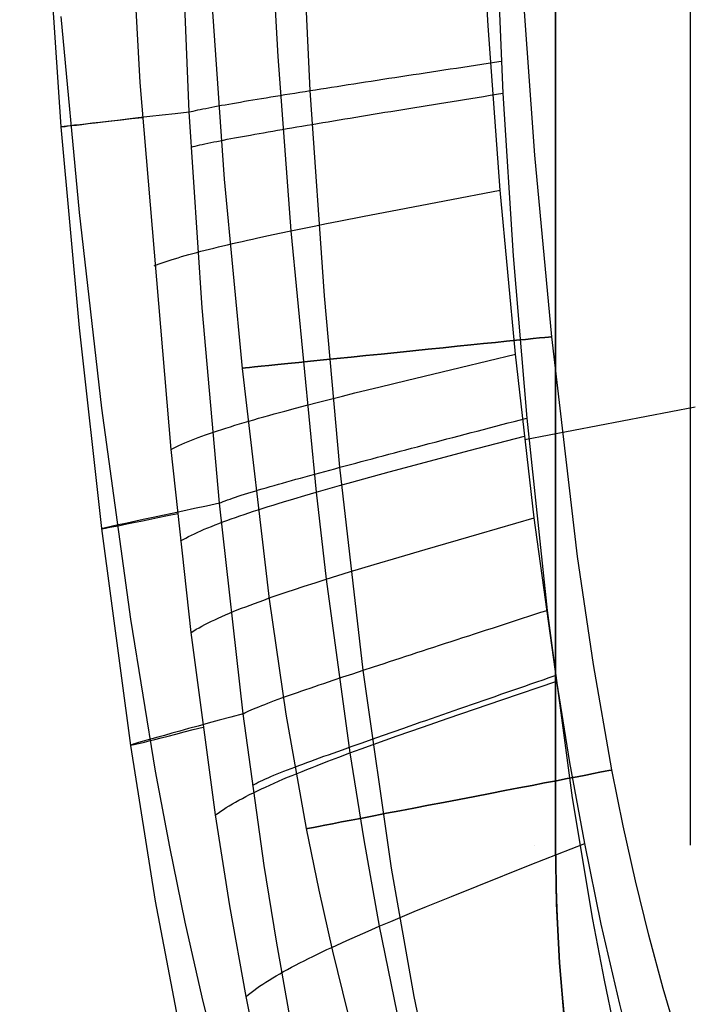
# Model space of a CAD drawing. Extents: x 35624 to 36541, y 4015 to 4839.
# Tile 27 of 150: x 35745 to 35809, y 4239 to 4333. Entities that reach past the tile are written whole.
import ezdxf

# ---------------------------------------------------------------- set-up
doc = ezdxf.new("R2010")
doc.units = 0
for name, color, linetype in [('FUSTO_INTERNO', 200, 'CONTINUOUS'), ('GAMBE', 96, 'CONTINUOUS'), ('IGES_LEVEL_1', 4, 'CONTINUOUS')]:
    doc.layers.add(name, color=color, linetype=linetype)

msp = doc.modelspace()

# ---------------------------------------------------------------- linework, layer by layer
at = {"layer": 'FUSTO_INTERNO'}
for p, q in [((35796.489, 4253.916, -193.153), (35796.489, 4567.64, -193.153)), ((35796.489, 4253.916, -193.153), (35796.489, 4567.64, -193.153)), ((35796.489, 4253.916, -168.153), (35796.489, 4567.64, -168.153)), ((35796.489, 4567.64, -180.653), (35796.489, 4253.916, -180.653)), ((35809.489, 4567.64, -160.153), (35809.489, 4253.916, -160.153)), ((35809.489, 4567.64, -185.153), (35809.489, 4253.916, -185.153)), ((35748.77, 4333.783, -207.453), (35750.535, 4314.903, -207.452)), ((35750.535, 4314.903, -207.452), (35752.681, 4296.036, -207.451)), ((35752.681, 4296.036, -207.451), (35755.469, 4275.686, -207.45)), ((35755.469, 4275.686, -207.45), (35757.874, 4261.042, -207.45)), ((35757.874, 4261.042, -207.45), (35759.238, 4253.75, -207.449)), ((35794.49, 4253.916, -168.156), (35794.49, 4253.916, -193.156)), ((35796.586, 4248.231, -193.153), (35796.489, 4253.916, -193.153)), ((35796.586, 4248.231, -168.153), (35796.489, 4253.916, -168.153)), ((35796.489, 4253.916, -180.653), (35796.586, 4248.231, -180.653)), ((35796.489, 4253.916, -193.153), (35796.489, 4253.916, -168.153)), ((35759.238, 4253.75, -207.449), (35760.731, 4246.488, -207.449)), ((35796.878, 4242.552, -193.153), (35796.586, 4248.231, -193.153)), ((35796.878, 4242.552, -168.153), (35796.586, 4248.231, -168.153)), ((35796.586, 4248.231, -180.653), (35796.878, 4242.552, -180.653)), ((35760.731, 4246.488, -207.449), (35762.368, 4239.26, -207.449)), ((35797.362, 4236.886, -193.153), (35796.878, 4242.552, -193.153)), ((35797.362, 4236.886, -168.153), (35796.878, 4242.552, -168.153)), ((35796.878, 4242.552, -180.653), (35797.362, 4236.886, -180.653)), ((35762.368, 4239.26, -207.449), (35764.163, 4232.075, -207.448))]:
    msp.add_line(p, q, dxfattribs=at)
msp.add_arc((35963.018, 4253.916, -193.153), 166.529, 180, 225.00033, dxfattribs=at)
at = {"layer": 'GAMBE'}
for p, q in [((35794.474, 4320.433, -380.007), (35793.241, 4338.009, -380.007)), ((35764.56, 4318.117, -380.007), (35763.28, 4336.393, -380.007)), ((35796.126, 4302.908, -380.007), (35794.474, 4320.433, -380.007)), ((35766.275, 4299.87, -380.007), (35764.56, 4318.117, -380.007)), ((35798.614, 4281.721, -380.007), (35796.126, 4302.908, -380.007)), ((35768.88, 4277.616, -380.007), (35766.275, 4299.87, -380.007)), ((35800.142, 4271.335, -380.007), (35798.614, 4281.721, -380.007)), ((35770.514, 4266.534, -380.007), (35768.88, 4277.616, -380.007)), ((35801.93, 4261.158, -380.007), (35800.142, 4271.335, -380.007)), ((35772.464, 4255.498, -380.007), (35770.514, 4266.534, -380.007)), ((35803.02, 4255.778, -380.007), (35801.93, 4261.158, -380.007)), ((35804.205, 4250.472, -380.007), (35803.02, 4255.778, -380.007)), ((35773.669, 4249.577, -380.007), (35772.464, 4255.498, -380.007)), ((35805.491, 4245.239, -380.007), (35804.205, 4250.472, -380.007)), ((35774.991, 4243.678, -380.007), (35773.669, 4249.577, -380.007)), ((35806.884, 4240.077, -380.007), (35805.491, 4245.239, -380.007)), ((35776.436, 4237.808, -380.007), (35774.991, 4243.678, -380.007)), ((35808.388, 4234.983, -380.007), (35806.884, 4240.077, -380.007))]:
    msp.add_line(p, q, dxfattribs=at)
at = {"layer": 'GAMBE', "extrusion": (-0.101236, 0.994862, 1.76028e-07)}
msp.add_circle((-36032.828, -380.011, 656.96), 15.002, dxfattribs=at)
at = {"layer": 'GAMBE', "extrusion": (-0.188607, 0.982053, 2.18443e-07)}
msp.add_circle((-35948.062, -380.01, -2567.819), 15.002, dxfattribs=at)
at = {"layer": 'IGES_LEVEL_1'}
for p, q in [((35790.2, 4355.037, -319.731), (35791.4, 4326.396, -319.731)), ((35772.819, 4326.655, -313.37), (35771.594, 4353.626, -313.35)), ((35761.148, 4324.59, -297.202), (35759.967, 4352.593, -297.202)), ((35746.828, 4351.896, -208.455), (35748.77, 4323.169, -208.453)), ((35789.974, 4332.906, -103), (35789.113, 4348.775, -103)), ((35768.76, 4346.808, -115.539), (35769.696, 4329.955, -115.533)), ((35756.422, 4327.449, -137), (35755.407, 4345.179, -137)), ((35791.15, 4317.059, -103), (35789.974, 4332.906, -103)), ((35769.696, 4329.955, -115.533), (35770.946, 4313.126, -115.519)), ((35786.325, 4328.739, -319.248), (35786.932, 4328.831, -319.351)), ((35786.932, 4328.831, -319.351), (35787.541, 4328.923, -319.442)), ((35787.541, 4328.923, -319.442), (35788.152, 4329.016, -319.521)), ((35788.152, 4329.016, -319.521), (35788.765, 4329.109, -319.588)), ((35788.765, 4329.109, -319.588), (35789.38, 4329.202, -319.642)), ((35789.38, 4329.202, -319.642), (35789.996, 4329.295, -319.684)), ((35789.996, 4329.295, -319.684), (35790.613, 4329.388, -319.714)), ((35790.613, 4329.388, -319.714), (35791.231, 4329.481, -319.731)), ((35780.408, 4327.836, -317.568), (35780.984, 4327.924, -317.788)), ((35780.984, 4327.924, -317.788), (35781.565, 4328.013, -317.996)), ((35781.565, 4328.013, -317.996), (35782.149, 4328.103, -318.193)), ((35782.149, 4328.103, -318.193), (35782.737, 4328.193, -318.379)), ((35782.737, 4328.193, -318.379), (35783.327, 4328.283, -318.553)), ((35783.327, 4328.283, -318.553), (35783.921, 4328.373, -318.716)), ((35783.921, 4328.373, -318.716), (35784.518, 4328.464, -318.866)), ((35784.518, 4328.464, -318.866), (35785.118, 4328.555, -319.005)), ((35785.118, 4328.555, -319.005), (35785.72, 4328.647, -319.133)), ((35785.72, 4328.647, -319.133), (35786.325, 4328.739, -319.248)), ((35759.388, 4292.059, -137), (35756.422, 4327.449, -137)), ((35774.358, 4326.898, -314.439), (35774.883, 4326.98, -314.775)), ((35774.883, 4326.98, -314.775), (35775.413, 4327.063, -315.102)), ((35775.413, 4327.063, -315.102), (35775.949, 4327.146, -315.418)), ((35775.949, 4327.146, -315.418), (35776.489, 4327.231, -315.724)), ((35776.489, 4327.231, -315.724), (35777.035, 4327.315, -316.02)), ((35777.035, 4327.315, -316.02), (35777.586, 4327.401, -316.305)), ((35777.586, 4327.401, -316.305), (35778.142, 4327.487, -316.579)), ((35778.142, 4327.487, -316.579), (35778.702, 4327.573, -316.843)), ((35778.702, 4327.573, -316.843), (35779.266, 4327.66, -317.095)), ((35779.266, 4327.66, -317.095), (35779.835, 4327.748, -317.337)), ((35779.835, 4327.748, -317.337), (35780.408, 4327.836, -317.568)), ((35768.127, 4325.897, -309.198), (35768.562, 4325.969, -309.655)), ((35768.562, 4325.969, -309.655), (35769.006, 4326.041, -310.104)), ((35769.006, 4326.041, -310.104), (35769.457, 4326.115, -310.544)), ((35769.457, 4326.115, -310.544), (35769.916, 4326.19, -310.975)), ((35769.916, 4326.19, -310.975), (35770.382, 4326.265, -311.397)), ((35770.382, 4326.265, -311.397), (35770.856, 4326.342, -311.81)), ((35770.856, 4326.342, -311.81), (35771.337, 4326.419, -312.214)), ((35771.337, 4326.419, -312.214), (35771.824, 4326.497, -312.609)), ((35771.824, 4326.497, -312.609), (35772.319, 4326.575, -312.994)), ((35772.319, 4326.575, -312.994), (35772.819, 4326.655, -313.37)), ((35772.819, 4326.655, -313.37), (35773.326, 4326.735, -313.736)), ((35774.196, 4306.852, -313.381), (35772.819, 4326.655, -313.37)), ((35773.326, 4326.735, -313.736), (35773.839, 4326.816, -314.092)), ((35773.839, 4326.816, -314.092), (35774.358, 4326.898, -314.439)), ((35788.328, 4325.902, -319.521), (35788.939, 4326, -319.588)), ((35788.939, 4326, -319.588), (35789.552, 4326.099, -319.642)), ((35789.552, 4326.099, -319.642), (35790.167, 4326.198, -319.684)), ((35790.167, 4326.198, -319.684), (35790.783, 4326.297, -319.714)), ((35790.783, 4326.297, -319.714), (35791.4, 4326.396, -319.731)), ((35791.4, 4326.396, -319.731), (35792.409, 4310.724, -319.731)), ((35763.022, 4324.998, -301.962), (35763.317, 4325.055, -302.527)), ((35763.317, 4325.055, -302.527), (35763.623, 4325.113, -303.085)), ((35763.623, 4325.113, -303.085), (35763.941, 4325.172, -303.636)), ((35763.941, 4325.172, -303.636), (35764.271, 4325.232, -304.18)), ((35764.271, 4325.232, -304.18), (35764.612, 4325.294, -304.717)), ((35764.612, 4325.294, -304.717), (35764.963, 4325.357, -305.246)), ((35764.963, 4325.357, -305.246), (35765.325, 4325.421, -305.768)), ((35765.325, 4325.421, -305.768), (35765.697, 4325.485, -306.281)), ((35765.697, 4325.485, -306.281), (35766.079, 4325.551, -306.788)), ((35766.079, 4325.551, -306.788), (35766.47, 4325.619, -307.286)), ((35766.47, 4325.619, -307.286), (35766.871, 4325.687, -307.776)), ((35766.871, 4325.687, -307.776), (35767.281, 4325.756, -308.258)), ((35767.281, 4325.756, -308.258), (35767.699, 4325.826, -308.732)), ((35767.699, 4325.826, -308.732), (35768.127, 4325.897, -309.198)), ((35782.337, 4324.933, -318.194), (35782.923, 4325.029, -318.379)), ((35782.923, 4325.029, -318.379), (35783.513, 4325.124, -318.553)), ((35783.513, 4325.124, -318.553), (35784.106, 4325.22, -318.716)), ((35784.106, 4325.22, -318.716), (35784.701, 4325.317, -318.867)), ((35784.701, 4325.317, -318.867), (35785.3, 4325.414, -319.006)), ((35785.3, 4325.414, -319.006), (35785.901, 4325.511, -319.133)), ((35785.901, 4325.511, -319.133), (35786.504, 4325.608, -319.248)), ((35786.504, 4325.608, -319.248), (35787.11, 4325.706, -319.351)), ((35787.11, 4325.706, -319.351), (35787.718, 4325.804, -319.442)), ((35787.718, 4325.804, -319.442), (35788.328, 4325.902, -319.521)), ((35761.148, 4324.59, -297.202), (35761.332, 4324.636, -297.819)), ((35762.401, 4305.717, -297.202), (35761.148, 4324.59, -297.202)), ((35761.332, 4324.636, -297.819), (35761.531, 4324.684, -298.43)), ((35761.531, 4324.684, -298.43), (35761.745, 4324.733, -299.035)), ((35761.745, 4324.733, -299.035), (35761.973, 4324.783, -299.634)), ((35761.973, 4324.783, -299.634), (35762.215, 4324.835, -300.226)), ((35762.215, 4324.835, -300.226), (35762.471, 4324.888, -300.811)), ((35762.471, 4324.888, -300.811), (35762.74, 4324.942, -301.39)), ((35762.74, 4324.942, -301.39), (35763.022, 4324.998, -301.962)), ((35776.685, 4324.008, -315.725), (35777.231, 4324.098, -316.021)), ((35777.231, 4324.098, -316.021), (35777.781, 4324.189, -316.306)), ((35777.781, 4324.189, -316.306), (35778.336, 4324.28, -316.58)), ((35778.336, 4324.28, -316.58), (35778.895, 4324.372, -316.844)), ((35778.895, 4324.372, -316.844), (35779.459, 4324.464, -317.096)), ((35779.459, 4324.464, -317.096), (35780.027, 4324.557, -317.338)), ((35780.027, 4324.557, -317.338), (35780.598, 4324.65, -317.569)), ((35780.598, 4324.65, -317.569), (35781.174, 4324.744, -317.788)), ((35781.174, 4324.744, -317.788), (35781.754, 4324.839, -317.997)), ((35781.754, 4324.839, -317.997), (35782.337, 4324.933, -318.194)), ((35748.77, 4323.169, -208.453), (35750.535, 4303.786, -208.452)), ((35771.054, 4323.065, -311.813), (35771.535, 4323.147, -312.217)), ((35771.535, 4323.147, -312.217), (35772.023, 4323.23, -312.611)), ((35772.023, 4323.23, -312.611), (35772.517, 4323.313, -312.996)), ((35772.517, 4323.313, -312.996), (35773.018, 4323.397, -313.372)), ((35773.018, 4323.397, -313.372), (35773.524, 4323.483, -313.738)), ((35773.524, 4323.483, -313.738), (35774.037, 4323.568, -314.094)), ((35774.037, 4323.568, -314.094), (35774.556, 4323.655, -314.441)), ((35774.556, 4323.655, -314.441), (35775.08, 4323.742, -314.777)), ((35775.08, 4323.742, -314.777), (35775.61, 4323.83, -315.103)), ((35775.61, 4323.83, -315.103), (35776.145, 4323.919, -315.42)), ((35776.145, 4323.919, -315.42), (35776.685, 4324.008, -315.725)), ((35765.892, 4322.157, -306.285), (35766.274, 4322.227, -306.791)), ((35766.274, 4322.227, -306.791), (35766.666, 4322.298, -307.289)), ((35766.666, 4322.298, -307.289), (35767.067, 4322.37, -307.78)), ((35767.067, 4322.37, -307.78), (35767.477, 4322.443, -308.262)), ((35767.477, 4322.443, -308.262), (35767.896, 4322.518, -308.736)), ((35767.896, 4322.518, -308.736), (35768.324, 4322.593, -309.201)), ((35768.324, 4322.593, -309.201), (35768.759, 4322.669, -309.658)), ((35768.759, 4322.669, -309.658), (35769.203, 4322.747, -310.107)), ((35769.203, 4322.747, -310.107), (35769.655, 4322.825, -310.547)), ((35769.655, 4322.825, -310.547), (35770.114, 4322.904, -310.978)), ((35770.114, 4322.904, -310.978), (35770.581, 4322.984, -311.4)), ((35770.581, 4322.984, -311.4), (35771.054, 4323.065, -311.813)), ((35761.345, 4321.208, -297.202), (35761.527, 4321.257, -297.82)), ((35761.527, 4321.257, -297.82), (35761.725, 4321.307, -298.431)), ((35761.725, 4321.307, -298.431), (35761.938, 4321.359, -299.037)), ((35761.938, 4321.359, -299.037), (35762.166, 4321.412, -299.636)), ((35762.166, 4321.412, -299.636), (35762.408, 4321.467, -300.228)), ((35762.408, 4321.467, -300.228), (35762.664, 4321.523, -300.814)), ((35762.664, 4321.523, -300.814), (35762.933, 4321.581, -301.393)), ((35762.933, 4321.581, -301.393), (35763.215, 4321.64, -301.965)), ((35763.215, 4321.64, -301.965), (35763.509, 4321.7, -302.531)), ((35763.509, 4321.7, -302.531), (35763.816, 4321.761, -303.089)), ((35763.816, 4321.761, -303.089), (35764.134, 4321.824, -303.64)), ((35764.134, 4321.824, -303.64), (35764.464, 4321.888, -304.184)), ((35764.464, 4321.888, -304.184), (35764.805, 4321.954, -304.72)), ((35764.805, 4321.954, -304.72), (35765.157, 4322.02, -305.25)), ((35765.157, 4322.02, -305.25), (35765.519, 4322.088, -305.771)), ((35765.519, 4322.088, -305.771), (35765.892, 4322.157, -306.285)), ((35785.787, 4316.04, -105.952), (35791.15, 4317.059, -103)), ((35792.637, 4301.239, -103), (35791.15, 4317.059, -103)), ((35780.563, 4315.038, -108.966), (35785.787, 4316.04, -105.952)), ((35778.036, 4314.547, -110.514), (35780.563, 4315.038, -108.966)), ((35773.215, 4313.59, -113.769), (35774.387, 4313.826, -112.93)), ((35774.387, 4313.826, -112.93), (35775.582, 4314.064, -112.109)), ((35775.582, 4314.064, -112.109), (35778.036, 4314.547, -110.514)), ((35767.755, 4312.448, -118.374), (35768.788, 4312.672, -117.386)), ((35768.788, 4312.672, -117.386), (35769.853, 4312.898, -116.436)), ((35769.853, 4312.898, -116.436), (35770.946, 4313.126, -115.519)), ((35770.946, 4313.126, -115.519), (35772.067, 4313.357, -114.631)), ((35770.946, 4313.126, -115.519), (35773.397, 4287.933, -115.48)), ((35772.067, 4313.357, -114.631), (35773.215, 4313.59, -113.769)), ((35764.399, 4311.685, -122.19), (35764.852, 4311.792, -121.606)), ((35764.852, 4311.792, -121.606), (35765.314, 4311.9, -121.036)), ((35765.314, 4311.9, -121.036), (35765.785, 4312.009, -120.479)), ((35765.785, 4312.009, -120.479), (35766.265, 4312.118, -119.935)), ((35766.265, 4312.118, -119.935), (35766.753, 4312.227, -119.403)), ((35766.753, 4312.227, -119.403), (35767.25, 4312.337, -118.883)), ((35767.25, 4312.337, -118.883), (35767.755, 4312.448, -118.374)), ((35760.761, 4310.745, -128.208), (35761.124, 4310.848, -127.463)), ((35761.124, 4310.848, -127.463), (35761.498, 4310.951, -126.739)), ((35761.498, 4310.951, -126.739), (35761.882, 4311.054, -126.035)), ((35761.882, 4311.054, -126.035), (35762.277, 4311.158, -125.35)), ((35762.277, 4311.158, -125.35), (35762.682, 4311.262, -124.684)), ((35762.682, 4311.262, -124.684), (35763.097, 4311.367, -124.036)), ((35763.097, 4311.367, -124.036), (35763.521, 4311.473, -123.405)), ((35763.521, 4311.473, -123.405), (35763.955, 4311.579, -122.79)), ((35763.955, 4311.579, -122.79), (35764.399, 4311.685, -122.19)), ((35757.751, 4309.742, -137), (35757.999, 4309.841, -135.997)), ((35757.999, 4309.841, -135.997), (35758.259, 4309.94, -135.024)), ((35758.259, 4309.94, -135.024), (35758.531, 4310.04, -134.08)), ((35758.531, 4310.04, -134.08), (35758.815, 4310.139, -133.165)), ((35758.815, 4310.139, -133.165), (35759.11, 4310.239, -132.276)), ((35759.11, 4310.239, -132.276), (35759.418, 4310.34, -131.414)), ((35759.418, 4310.34, -131.414), (35759.737, 4310.441, -130.577)), ((35759.737, 4310.441, -130.577), (35760.067, 4310.542, -129.764)), ((35760.067, 4310.542, -129.764), (35760.408, 4310.643, -128.975)), ((35760.408, 4310.643, -128.975), (35760.761, 4310.745, -128.208)), ((35792.409, 4310.724, -319.731), (35793.703, 4295.078, -319.731)), ((35775.688, 4290.331, -313.39), (35774.196, 4306.852, -313.381)), ((35764.059, 4286.875, -297.202), (35762.401, 4305.717, -297.202)), ((35750.535, 4303.786, -208.452), (35752.681, 4284.417, -208.451)), ((35787.292, 4299.967, -105.945), (35792.637, 4301.239, -103)), ((35794.433, 4285.449, -103), (35792.637, 4301.239, -103)), ((35782.085, 4298.714, -108.952), (35787.292, 4299.967, -105.945)), ((35779.567, 4298.101, -110.497), (35782.085, 4298.714, -108.952)), ((35775.931, 4297.199, -112.909), (35777.122, 4297.497, -112.089)), ((35777.122, 4297.497, -112.089), (35779.567, 4298.101, -110.497)), ((35772.504, 4296.324, -115.495), (35773.621, 4296.613, -114.609)), ((35773.621, 4296.613, -114.609), (35774.764, 4296.904, -113.747)), ((35774.764, 4296.904, -113.747), (35775.931, 4297.199, -112.909)), ((35769.326, 4295.475, -118.349), (35770.355, 4295.755, -117.361)), ((35770.355, 4295.755, -117.361), (35771.415, 4296.038, -116.412)), ((35771.415, 4296.038, -116.412), (35772.504, 4296.324, -115.495)), ((35793.532, 4293.018, -103), (35809.956, 4296.174, -94.65)), ((35765.986, 4294.518, -122.167), (35766.437, 4294.652, -121.582)), ((35766.437, 4294.652, -121.582), (35766.897, 4294.788, -121.011)), ((35766.897, 4294.788, -121.011), (35767.365, 4294.924, -120.454)), ((35767.365, 4294.924, -120.454), (35767.843, 4295.06, -119.91)), ((35767.843, 4295.06, -119.91), (35768.329, 4295.198, -119.378)), ((35768.329, 4295.198, -119.378), (35768.823, 4295.336, -118.858)), ((35768.823, 4295.336, -118.858), (35769.326, 4295.475, -118.349)), ((35791.905, 4294.608, -319.643), (35792.503, 4294.765, -319.685)), ((35792.503, 4294.765, -319.685), (35793.103, 4294.921, -319.714)), ((35793.103, 4294.921, -319.714), (35793.703, 4295.078, -319.731)), ((35793.703, 4295.078, -319.731), (35795.665, 4276.542, -319.731)), ((35763.102, 4293.592, -126.72), (35763.484, 4293.723, -126.015)), ((35763.484, 4293.723, -126.015), (35763.876, 4293.854, -125.33)), ((35763.876, 4293.854, -125.33), (35764.279, 4293.985, -124.663)), ((35764.279, 4293.985, -124.663), (35764.691, 4294.117, -124.014)), ((35764.691, 4294.117, -124.014), (35765.113, 4294.25, -123.382)), ((35765.113, 4294.25, -123.382), (35765.545, 4294.384, -122.767)), ((35765.545, 4294.384, -122.767), (35765.986, 4294.518, -122.167)), ((35788.347, 4293.678, -319.135), (35788.935, 4293.832, -319.25)), ((35788.935, 4293.832, -319.25), (35789.526, 4293.987, -319.353)), ((35789.526, 4293.987, -319.353), (35790.118, 4294.142, -319.444)), ((35790.118, 4294.142, -319.444), (35790.712, 4294.297, -319.523)), ((35790.712, 4294.297, -319.523), (35791.308, 4294.452, -319.589)), ((35791.308, 4294.452, -319.589), (35791.905, 4294.608, -319.643)), ((35760.733, 4292.692, -132.266), (35761.038, 4292.82, -131.402)), ((35761.038, 4292.82, -131.402), (35761.354, 4292.947, -130.564)), ((35761.354, 4292.947, -130.564), (35761.682, 4293.076, -129.749)), ((35761.682, 4293.076, -129.749), (35762.02, 4293.204, -128.959)), ((35762.02, 4293.204, -128.959), (35762.37, 4293.333, -128.191)), ((35762.37, 4293.333, -128.191), (35762.731, 4293.462, -127.445)), ((35762.731, 4293.462, -127.445), (35763.102, 4293.592, -126.72)), ((35784.295, 4292.615, -318.002), (35784.865, 4292.765, -318.199)), ((35784.865, 4292.765, -318.199), (35785.439, 4292.916, -318.384)), ((35785.439, 4292.916, -318.384), (35786.015, 4293.067, -318.557)), ((35786.015, 4293.067, -318.557), (35786.594, 4293.219, -318.719)), ((35786.594, 4293.219, -318.719), (35787.176, 4293.372, -318.87)), ((35787.176, 4293.372, -318.87), (35787.76, 4293.525, -319.009)), ((35787.76, 4293.525, -319.009), (35788.347, 4293.678, -319.135)), ((35788.159, 4291.94, -105.94), (35793.496, 4293.34, -103)), ((35759.388, 4292.059, -137), (35759.632, 4292.186, -135.995)), ((35761.334, 4274.411, -137), (35759.388, 4292.059, -137)), ((35759.632, 4292.186, -135.995), (35759.889, 4292.312, -135.02)), ((35759.889, 4292.312, -135.02), (35760.159, 4292.438, -134.074)), ((35760.159, 4292.438, -134.074), (35760.44, 4292.565, -133.157)), ((35760.44, 4292.565, -133.157), (35760.733, 4292.692, -132.266)), ((35780.941, 4291.73, -316.589), (35781.491, 4291.876, -316.852)), ((35781.491, 4291.876, -316.852), (35782.045, 4292.022, -317.104)), ((35782.045, 4292.022, -317.104), (35782.602, 4292.169, -317.345)), ((35782.602, 4292.169, -317.345), (35783.163, 4292.317, -317.575)), ((35782.961, 4290.563, -108.943), (35788.159, 4291.94, -105.94)), ((35783.163, 4292.317, -317.575), (35783.727, 4292.466, -317.794)), ((35783.727, 4292.466, -317.794), (35784.295, 4292.615, -318.002)), ((35777.213, 4290.739, -314.455), (35777.732, 4290.878, -314.791)), ((35777.732, 4290.878, -314.791), (35778.255, 4291.017, -315.116)), ((35778.255, 4291.017, -315.116), (35778.784, 4291.158, -315.431)), ((35778.784, 4291.158, -315.431), (35779.316, 4291.3, -315.736)), ((35779.316, 4291.3, -315.736), (35779.854, 4291.442, -316.031)), ((35779.854, 4291.442, -316.031), (35780.396, 4291.586, -316.315)), ((35780.396, 4291.586, -316.315), (35780.941, 4291.73, -316.589)), ((35773.735, 4289.803, -311.835), (35774.214, 4289.933, -312.237)), ((35774.214, 4289.933, -312.237), (35774.7, 4290.064, -312.631)), ((35774.7, 4290.064, -312.631), (35775.191, 4290.197, -313.015)), ((35775.191, 4290.197, -313.015), (35775.688, 4290.331, -313.39)), ((35775.688, 4290.331, -313.39), (35776.191, 4290.466, -313.755)), ((35777.916, 4270.76, -313.399), (35775.688, 4290.331, -313.39)), ((35776.191, 4290.466, -313.755), (35776.699, 4290.602, -314.11)), ((35776.699, 4290.602, -314.11), (35777.213, 4290.739, -314.455)), ((35780.447, 4289.888, -110.486), (35782.961, 4290.563, -108.943)), ((35770.576, 4288.934, -308.765), (35771.005, 4289.053, -309.229)), ((35771.005, 4289.053, -309.229), (35771.442, 4289.174, -309.685)), ((35771.442, 4289.174, -309.685), (35771.886, 4289.297, -310.133)), ((35771.886, 4289.297, -310.133), (35772.338, 4289.421, -310.572)), ((35772.338, 4289.421, -310.572), (35772.797, 4289.547, -311.002)), ((35772.797, 4289.547, -311.002), (35773.263, 4289.674, -311.423)), ((35773.263, 4289.674, -311.423), (35773.735, 4289.803, -311.835)), ((35776.818, 4288.897, -112.895), (35778.007, 4289.224, -112.076)), ((35778.007, 4289.224, -112.076), (35780.447, 4289.888, -110.486)), ((35767.128, 4287.936, -304.216), (35767.471, 4288.039, -304.753)), ((35767.471, 4288.039, -304.753), (35767.824, 4288.145, -305.282)), ((35767.824, 4288.145, -305.282), (35768.188, 4288.252, -305.803)), ((35768.188, 4288.252, -305.803), (35768.563, 4288.361, -306.317)), ((35768.563, 4288.361, -306.317), (35768.947, 4288.472, -306.823)), ((35768.947, 4288.472, -306.823), (35769.341, 4288.585, -307.321)), ((35769.341, 4288.585, -307.321), (35769.744, 4288.699, -307.81)), ((35769.744, 4288.699, -307.81), (35770.156, 4288.816, -308.292)), ((35770.156, 4288.816, -308.292), (35770.576, 4288.934, -308.765)), ((35773.397, 4287.933, -115.48), (35774.512, 4288.251, -114.594)), ((35774.512, 4288.251, -114.594), (35775.653, 4288.572, -113.733)), ((35775.653, 4288.572, -113.733), (35776.818, 4288.897, -112.895)), ((35764.417, 4287.027, -298.442), (35764.622, 4287.107, -299.051)), ((35764.622, 4287.107, -299.051), (35764.843, 4287.19, -299.654)), ((35764.843, 4287.19, -299.654), (35765.08, 4287.275, -300.249)), ((35765.08, 4287.275, -300.249), (35765.331, 4287.362, -300.838)), ((35765.331, 4287.362, -300.838), (35765.598, 4287.452, -301.419)), ((35765.598, 4287.452, -301.419), (35765.878, 4287.545, -301.993)), ((35765.878, 4287.545, -301.993), (35766.172, 4287.639, -302.56)), ((35766.172, 4287.639, -302.56), (35766.478, 4287.736, -303.119)), ((35766.478, 4287.736, -303.119), (35766.797, 4287.835, -303.671)), ((35766.797, 4287.835, -303.671), (35767.128, 4287.936, -304.216)), ((35770.226, 4286.999, -118.333), (35771.253, 4287.307, -117.345)), ((35771.253, 4287.307, -117.345), (35772.31, 4287.619, -116.396)), ((35772.31, 4287.619, -116.396), (35773.397, 4287.933, -115.48)), ((35773.397, 4287.933, -115.48), (35774.372, 4279.547, -115.462)), ((35764.059, 4286.875, -297.202), (35764.229, 4286.95, -297.825)), ((35766.353, 4266.561, -297.202), (35764.059, 4286.875, -297.202)), ((35764.229, 4286.95, -297.825), (35764.417, 4287.027, -298.442)), ((35766.894, 4285.945, -122.151), (35767.344, 4286.093, -121.566)), ((35767.344, 4286.093, -121.566), (35767.802, 4286.242, -120.995)), ((35767.802, 4286.242, -120.995), (35768.27, 4286.392, -120.438)), ((35768.27, 4286.392, -120.438), (35768.746, 4286.543, -119.894)), ((35768.746, 4286.543, -119.894), (35769.231, 4286.694, -119.362)), ((35769.231, 4286.694, -119.362), (35769.724, 4286.846, -118.842)), ((35769.724, 4286.846, -118.842), (35770.226, 4286.999, -118.333)), ((35764.399, 4285.068, -126.002), (35764.79, 4285.213, -125.316)), ((35764.79, 4285.213, -125.316), (35765.191, 4285.358, -124.649)), ((35765.191, 4285.358, -124.649), (35765.602, 4285.504, -123.999)), ((35765.602, 4285.504, -123.999), (35766.023, 4285.65, -123.367)), ((35766.023, 4285.65, -123.367), (35766.454, 4285.797, -122.751)), ((35766.454, 4285.797, -122.751), (35766.894, 4285.945, -122.151)), ((35789.106, 4283.921, -105.935), (35794.433, 4285.449, -103)), ((35796.606, 4269.717, -103), (35794.433, 4285.449, -103)), ((35752.681, 4284.417, -208.451), (35755.469, 4263.525, -208.45)), ((35761.961, 4284.071, -131.395), (35762.276, 4284.212, -130.555)), ((35762.276, 4284.212, -130.555), (35762.603, 4284.354, -129.74)), ((35762.603, 4284.354, -129.74), (35762.94, 4284.496, -128.949)), ((35762.94, 4284.496, -128.949), (35763.289, 4284.638, -128.18)), ((35763.289, 4284.638, -128.18), (35763.648, 4284.781, -127.433)), ((35763.648, 4284.781, -127.433), (35764.018, 4284.924, -126.707)), ((35764.018, 4284.924, -126.707), (35764.399, 4285.068, -126.002)), ((35760.32, 4283.229, -137), (35760.563, 4283.369, -135.993)), ((35760.563, 4283.369, -135.993), (35760.819, 4283.509, -135.017)), ((35760.819, 4283.509, -135.017), (35761.086, 4283.649, -134.07)), ((35761.086, 4283.649, -134.07), (35761.366, 4283.79, -133.151)), ((35761.366, 4283.79, -133.151), (35761.658, 4283.93, -132.26)), ((35761.658, 4283.93, -132.26), (35761.961, 4284.071, -131.395)), ((35783.918, 4282.417, -108.932), (35789.106, 4283.921, -105.935)), ((35781.408, 4281.68, -110.473), (35783.918, 4282.417, -108.932)), ((35778.973, 4280.956, -112.062), (35781.408, 4281.68, -110.473)), ((35776.623, 4280.244, -113.717), (35777.786, 4280.598, -112.879)), ((35777.786, 4280.598, -112.879), (35778.973, 4280.956, -112.062)), ((35773.288, 4279.203, -116.378), (35774.372, 4279.547, -115.462)), ((35774.372, 4279.547, -115.462), (35775.485, 4279.894, -114.577)), ((35774.372, 4279.547, -115.462), (35776.643, 4262.79, -115.42)), ((35775.485, 4279.894, -114.577), (35776.623, 4280.244, -113.717)), ((35770.707, 4278.36, -118.823), (35771.208, 4278.527, -118.314)), ((35771.208, 4278.527, -118.314), (35772.232, 4278.864, -117.327)), ((35772.232, 4278.864, -117.327), (35773.288, 4279.203, -116.378)), ((35768.333, 4277.538, -121.548), (35768.79, 4277.701, -120.977)), ((35768.79, 4277.701, -120.977), (35769.256, 4277.865, -120.42)), ((35769.256, 4277.865, -120.42), (35769.732, 4278.029, -119.875)), ((35769.732, 4278.029, -119.875), (35770.215, 4278.194, -119.343)), ((35770.215, 4278.194, -119.343), (35770.707, 4278.36, -118.823)), ((35765.786, 4276.578, -125.301), (35766.186, 4276.736, -124.633)), ((35766.186, 4276.736, -124.633), (35766.596, 4276.895, -123.983)), ((35766.596, 4276.895, -123.983), (35767.016, 4277.055, -123.35)), ((35767.016, 4277.055, -123.35), (35767.445, 4277.215, -122.734)), ((35767.445, 4277.215, -122.734), (35767.884, 4277.376, -122.134)), ((35767.884, 4277.376, -122.134), (35768.333, 4277.538, -121.548)), ((35763.607, 4275.639, -129.729), (35763.943, 4275.795, -128.937)), ((35763.943, 4275.795, -128.937), (35764.29, 4275.95, -128.167)), ((35764.29, 4275.95, -128.167), (35764.648, 4276.106, -127.42)), ((35764.648, 4276.106, -127.42), (35765.017, 4276.263, -126.693)), ((35765.017, 4276.263, -126.693), (35765.397, 4276.42, -125.987)), ((35765.397, 4276.42, -125.987), (35765.786, 4276.578, -125.301)), ((35792.729, 4275.592, -319.523), (35793.314, 4275.782, -319.59)), ((35793.314, 4275.782, -319.59), (35793.9, 4275.971, -319.644)), ((35793.9, 4275.971, -319.644), (35794.488, 4276.161, -319.685)), ((35794.488, 4276.161, -319.685), (35795.076, 4276.352, -319.714)), ((35795.076, 4276.352, -319.714), (35795.665, 4276.542, -319.731)), ((35795.665, 4276.542, -319.731), (35798.103, 4258.466, -319.731)), ((35761.576, 4274.564, -135.992), (35761.83, 4274.717, -135.014)), ((35761.83, 4274.717, -135.014), (35762.097, 4274.87, -134.065)), ((35762.097, 4274.87, -134.065), (35762.375, 4275.023, -133.145)), ((35762.375, 4275.023, -133.145), (35762.666, 4275.177, -132.252)), ((35762.666, 4275.177, -132.252), (35762.968, 4275.331, -131.386)), ((35762.968, 4275.331, -131.386), (35763.281, 4275.485, -130.545)), ((35763.281, 4275.485, -130.545), (35763.607, 4275.639, -129.729)), ((35789.83, 4274.652, -319.01), (35790.406, 4274.839, -319.137)), ((35790.406, 4274.839, -319.137), (35790.984, 4275.027, -319.252)), ((35790.984, 4275.027, -319.252), (35791.564, 4275.215, -319.354)), ((35791.564, 4275.215, -319.354), (35792.146, 4275.403, -319.445)), ((35792.146, 4275.403, -319.445), (35792.729, 4275.592, -319.523)), ((35761.334, 4274.411, -137), (35761.576, 4274.564, -135.992)), ((35763.691, 4256.817, -137), (35761.334, 4274.411, -137)), ((35786.982, 4273.727, -318.201), (35787.547, 4273.911, -318.386)), ((35787.547, 4273.911, -318.386), (35788.114, 4274.095, -318.56)), ((35788.114, 4274.095, -318.56), (35788.683, 4274.28, -318.721)), ((35788.683, 4274.28, -318.721), (35789.255, 4274.466, -318.872)), ((35789.255, 4274.466, -318.872), (35789.83, 4274.652, -319.01)), ((35783.657, 4272.644, -316.856), (35784.203, 4272.822, -317.108)), ((35784.203, 4272.822, -317.108), (35784.753, 4273.001, -317.349)), ((35784.753, 4273.001, -317.349), (35785.305, 4273.181, -317.579)), ((35785.305, 4273.181, -317.579), (35785.861, 4273.363, -317.797)), ((35785.861, 4273.363, -317.797), (35786.42, 4273.544, -318.005)), ((35786.42, 4273.544, -318.005), (35786.982, 4273.727, -318.201)), ((35780.982, 4271.769, -315.438), (35781.509, 4271.942, -315.742)), ((35781.509, 4271.942, -315.742), (35782.04, 4272.116, -316.037)), ((35782.04, 4272.116, -316.037), (35782.576, 4272.291, -316.32)), ((35782.576, 4272.291, -316.32), (35783.114, 4272.467, -316.594)), ((35783.114, 4272.467, -316.594), (35783.657, 4272.644, -316.856)), ((35777.916, 4270.76, -313.399), (35778.918, 4271.091, -314.118)), ((35778.918, 4271.091, -314.118), (35779.941, 4271.427, -314.798)), ((35779.941, 4271.427, -314.798), (35780.459, 4271.598, -315.123)), ((35780.459, 4271.598, -315.123), (35780.982, 4271.769, -315.438)), ((35775.041, 4269.804, -311.014), (35775.975, 4270.116, -311.846)), ((35775.975, 4270.116, -311.846), (35776.934, 4270.435, -312.641)), ((35776.934, 4270.435, -312.641), (35777.916, 4270.76, -313.399)), ((35780.656, 4251.684, -313.407), (35777.916, 4270.76, -313.399)), ((35795.279, 4269.85, -319.685), (35795.863, 4270.052, -319.714)), ((35795.863, 4270.052, -319.714), (35796.449, 4270.254, -319.731)), ((35772.407, 4268.911, -308.307), (35772.827, 4269.055, -308.779)), ((35772.827, 4269.055, -308.779), (35773.255, 4269.201, -309.244)), ((35773.255, 4269.201, -309.244), (35773.69, 4269.349, -309.699)), ((35773.69, 4269.349, -309.699), (35774.133, 4269.499, -310.146)), ((35774.133, 4269.499, -310.146), (35774.584, 4269.651, -310.585)), ((35774.584, 4269.651, -310.585), (35775.041, 4269.804, -311.014)), ((35791.304, 4267.921, -105.922), (35796.606, 4269.717, -103)), ((35792.375, 4268.846, -319.355), (35792.953, 4269.046, -319.445)), ((35792.953, 4269.046, -319.445), (35793.533, 4269.247, -319.524)), ((35793.533, 4269.247, -319.524), (35794.114, 4269.447, -319.59)), ((35794.114, 4269.447, -319.59), (35794.696, 4269.649, -319.644)), ((35794.696, 4269.649, -319.644), (35795.279, 4269.85, -319.685)), ((35797.88, 4261.879, -103), (35796.606, 4269.717, -103)), ((35769.724, 4267.966, -304.769), (35770.077, 4268.094, -305.298)), ((35770.077, 4268.094, -305.298), (35770.441, 4268.224, -305.82)), ((35770.441, 4268.224, -305.82), (35770.815, 4268.357, -306.333)), ((35770.815, 4268.357, -306.333), (35771.199, 4268.492, -306.839)), ((35771.199, 4268.492, -306.839), (35771.593, 4268.63, -307.336)), ((35771.593, 4268.63, -307.336), (35771.995, 4268.77, -307.826)), ((35771.995, 4268.77, -307.826), (35772.407, 4268.911, -308.307)), ((35790.081, 4268.052, -318.872), (35790.652, 4268.25, -319.011)), ((35790.652, 4268.25, -319.011), (35791.224, 4268.448, -319.137)), ((35791.224, 4268.448, -319.137), (35791.799, 4268.647, -319.252)), ((35791.799, 4268.647, -319.252), (35792.375, 4268.846, -319.355)), ((35767.346, 4267.039, -300.26), (35767.595, 4267.145, -300.85)), ((35767.595, 4267.145, -300.85), (35767.858, 4267.253, -301.432)), ((35767.858, 4267.253, -301.432), (35768.136, 4267.365, -302.007)), ((35768.136, 4267.365, -302.007), (35768.428, 4267.48, -302.575)), ((35768.428, 4267.48, -302.575), (35768.734, 4267.597, -303.135)), ((35768.734, 4267.597, -303.135), (35769.052, 4267.717, -303.687)), ((35769.052, 4267.717, -303.687), (35769.382, 4267.84, -304.232)), ((35769.382, 4267.84, -304.232), (35769.724, 4267.966, -304.769)), ((35786.14, 4266.155, -108.907), (35791.304, 4267.921, -105.922)), ((35787.263, 4267.075, -318.006), (35787.821, 4267.269, -318.202)), ((35787.821, 4267.269, -318.202), (35788.382, 4267.464, -318.387)), ((35788.382, 4267.464, -318.387), (35788.946, 4267.659, -318.56)), ((35788.946, 4267.659, -318.56), (35789.512, 4267.855, -318.722)), ((35789.512, 4267.855, -318.722), (35790.081, 4268.052, -318.872)), ((35766.353, 4266.561, -297.202), (35766.516, 4266.65, -297.828)), ((35768.386, 4251.927, -297.202), (35766.353, 4266.561, -297.202)), ((35766.516, 4266.65, -297.828), (35766.697, 4266.742, -298.447)), ((35766.697, 4266.742, -298.447), (35766.897, 4266.838, -299.058)), ((35766.897, 4266.838, -299.058), (35767.113, 4266.937, -299.663)), ((35767.113, 4266.937, -299.663), (35767.346, 4267.039, -300.26)), ((35784.514, 4266.12, -316.858), (35785.057, 4266.309, -317.109)), ((35785.057, 4266.309, -317.109), (35785.604, 4266.499, -317.35)), ((35785.604, 4266.499, -317.35), (35786.154, 4266.69, -317.58)), ((35786.154, 4266.69, -317.58), (35786.707, 4266.882, -317.798)), ((35786.707, 4266.882, -317.798), (35787.263, 4267.075, -318.006)), ((35781.219, 4264.441, -112.027), (35783.643, 4265.291, -110.443)), ((35781.852, 4265.192, -315.44), (35782.376, 4265.375, -315.744)), ((35782.376, 4265.375, -315.744), (35782.905, 4265.56, -316.038)), ((35782.905, 4265.56, -316.038), (35783.438, 4265.745, -316.322)), ((35783.438, 4265.745, -316.322), (35783.974, 4265.932, -316.595)), ((35783.643, 4265.291, -110.443), (35786.14, 4266.155, -108.907)), ((35783.974, 4265.932, -316.595), (35784.514, 4266.12, -316.858)), ((35778.796, 4264.121, -313.402), (35779.796, 4264.472, -314.121)), ((35779.796, 4264.472, -314.121), (35780.815, 4264.829, -314.8)), ((35780.039, 4264.022, -112.842), (35781.219, 4264.441, -112.027)), ((35780.815, 4264.829, -314.8), (35781.852, 4265.192, -315.44)), ((35755.469, 4263.525, -208.45), (35757.874, 4248.491, -208.45)), ((35775.928, 4263.107, -311.018), (35776.86, 4263.438, -311.85)), ((35776.86, 4263.438, -311.85), (35777.817, 4263.776, -312.644)), ((35777.749, 4263.196, -114.536), (35778.882, 4263.607, -113.678)), ((35777.817, 4263.776, -312.644), (35778.796, 4264.121, -313.402)), ((35778.882, 4263.607, -113.678), (35780.039, 4264.022, -112.842)), ((35773.717, 4262.312, -308.784), (35774.145, 4262.467, -309.248)), ((35774.145, 4262.467, -309.248), (35774.58, 4262.624, -309.704)), ((35774.514, 4261.991, -117.283), (35775.564, 4262.388, -116.335)), ((35774.58, 4262.624, -309.704), (35775.022, 4262.783, -310.151)), ((35775.022, 4262.783, -310.151), (35775.472, 4262.944, -310.589)), ((35775.472, 4262.944, -310.589), (35775.928, 4263.107, -311.018)), ((35775.564, 4262.388, -116.335), (35776.643, 4262.79, -115.42)), ((35776.643, 4262.79, -115.42), (35777.749, 4263.196, -114.536)), ((35776.643, 4262.79, -115.42), (35777.981, 4254.425, -115.396)), ((35770.97, 4261.293, -305.304), (35771.334, 4261.431, -305.825)), ((35771.334, 4261.431, -305.825), (35771.708, 4261.572, -306.339)), ((35771.708, 4261.572, -306.339), (35772.091, 4261.715, -306.844)), ((35772.091, 4261.715, -306.844), (35772.485, 4261.861, -307.342)), ((35772.485, 4261.861, -307.342), (35772.887, 4262.009, -307.831)), ((35772.887, 4262.009, -307.831), (35773.298, 4262.16, -308.312)), ((35772.997, 4261.402, -118.779), (35773.495, 4261.597, -118.27)), ((35773.298, 4262.16, -308.312), (35773.717, 4262.312, -308.784)), ((35773.495, 4261.597, -118.27), (35774.514, 4261.991, -117.283)), ((35799.305, 4254.068, -103), (35797.88, 4261.879, -103)), ((35768.755, 4260.403, -301.436), (35769.032, 4260.521, -302.012)), ((35769.032, 4260.521, -302.012), (35769.324, 4260.642, -302.58)), ((35769.324, 4260.642, -302.58), (35769.628, 4260.766, -303.14)), ((35769.628, 4260.766, -303.14), (35769.946, 4260.894, -303.692)), ((35769.946, 4260.894, -303.692), (35770.276, 4261.024, -304.237)), ((35770.276, 4261.024, -304.237), (35770.617, 4261.157, -304.774)), ((35770.617, 4261.157, -304.774), (35770.97, 4261.293, -305.304)), ((35770.636, 4260.443, -121.506), (35771.091, 4260.633, -120.934)), ((35771.091, 4260.633, -120.934), (35771.555, 4260.824, -120.376)), ((35771.555, 4260.824, -120.376), (35772.027, 4261.016, -119.831)), ((35772.027, 4261.016, -119.831), (35772.508, 4261.209, -119.299)), ((35772.508, 4261.209, -119.299), (35772.997, 4261.402, -118.779)), ((35767.263, 4259.673, -297.202), (35767.423, 4259.766, -297.829)), ((35767.423, 4259.766, -297.829), (35767.602, 4259.863, -298.448)), ((35767.602, 4259.863, -298.448), (35767.799, 4259.964, -299.061)), ((35767.799, 4259.964, -299.061), (35768.014, 4260.068, -299.666)), ((35768.014, 4260.068, -299.666), (35768.245, 4260.176, -300.263)), ((35768.245, 4260.176, -300.263), (35768.493, 4260.288, -300.854)), ((35768.493, 4260.288, -300.854), (35768.755, 4260.403, -301.436)), ((35768.504, 4259.509, -124.595), (35768.911, 4259.694, -123.944)), ((35768.911, 4259.694, -123.944), (35769.328, 4259.88, -123.31)), ((35769.328, 4259.88, -123.31), (35769.755, 4260.067, -122.693)), ((35769.755, 4260.067, -122.693), (35770.191, 4260.255, -122.092)), ((35770.191, 4260.255, -122.092), (35770.636, 4260.443, -121.506)), ((35766.276, 4258.416, -128.909), (35766.621, 4258.596, -128.137)), ((35766.621, 4258.596, -128.137), (35766.976, 4258.777, -127.388)), ((35766.976, 4258.777, -127.388), (35767.342, 4258.959, -126.66)), ((35767.342, 4258.959, -126.66), (35767.719, 4259.141, -125.952)), ((35767.719, 4259.141, -125.952), (35768.106, 4259.325, -125.264)), ((35768.106, 4259.325, -125.264), (35768.504, 4259.509, -124.595)), ((35764.722, 4257.523, -133.131), (35765.009, 4257.7, -132.235)), ((35765.009, 4257.7, -132.235), (35765.309, 4257.878, -131.366)), ((35765.309, 4257.878, -131.366), (35765.62, 4258.057, -130.522)), ((35765.62, 4258.057, -130.522), (35765.942, 4258.236, -129.704)), ((35765.942, 4258.236, -129.704), (35766.276, 4258.416, -128.909)), ((35798.103, 4258.466, -319.731), (35800.06, 4246.721, -319.731)), ((35763.691, 4256.817, -137), (35763.93, 4256.993, -135.988)), ((35765.077, 4248.051, -137), (35763.691, 4256.817, -137)), ((35763.93, 4256.993, -135.988), (35764.182, 4257.169, -135.006)), ((35764.182, 4257.169, -135.006), (35764.446, 4257.346, -134.054)), ((35764.446, 4257.346, -134.054), (35764.722, 4257.523, -133.131)), ((35777.981, 4254.425, -115.396), (35779.484, 4246.078, -115.371)), ((35794.04, 4251.993, -105.906), (35799.305, 4254.068, -103)), ((35800.901, 4246.291, -103), (35799.305, 4254.068, -103)), ((35769.559, 4244.635, -297.202), (35768.386, 4251.927, -297.202)), ((35788.913, 4249.954, -108.878), (35794.04, 4251.993, -105.906)), ((35782.861, 4239.303, -313.412), (35780.656, 4251.684, -313.407)), ((35786.434, 4248.956, -110.407), (35788.913, 4249.954, -108.878)), ((35757.874, 4248.491, -208.45), (35760.731, 4233.55, -208.449)), ((35784.028, 4247.977, -111.985), (35786.434, 4248.956, -110.407)), ((35766.634, 4239.314, -137), (35765.077, 4248.051, -137)), ((35781.707, 4247.017, -113.631), (35782.856, 4247.494, -112.798)), ((35782.856, 4247.494, -112.798), (35784.028, 4247.977, -111.985)), ((35779.484, 4246.078, -115.371), (35780.582, 4246.545, -114.488)), ((35780.582, 4246.545, -114.488), (35781.707, 4247.017, -113.631)), ((35800.06, 4246.721, -319.731), (35801.176, 4240.876, -319.731)), ((35802.687, 4238.559, -103), (35800.901, 4246.291, -103)), ((35777.371, 4245.161, -117.232), (35778.413, 4245.617, -116.284)), ((35778.413, 4245.617, -116.284), (35779.484, 4246.078, -115.371)), ((35779.484, 4246.078, -115.371), (35781.175, 4237.757, -115.344)), ((35770.859, 4237.369, -297.202), (35769.559, 4244.635, -297.202)), ((35775.38, 4244.267, -119.247), (35775.866, 4244.488, -118.727)), ((35775.866, 4244.488, -118.727), (35776.36, 4244.711, -118.218)), ((35776.36, 4244.711, -118.218), (35777.371, 4245.161, -117.232)), ((35773.081, 4243.179, -122.042), (35773.523, 4243.394, -121.455)), ((35773.523, 4243.394, -121.455), (35773.974, 4243.61, -120.883)), ((35773.974, 4243.61, -120.883), (35774.434, 4243.827, -120.325)), ((35774.434, 4243.827, -120.325), (35774.903, 4244.046, -119.78)), ((35774.903, 4244.046, -119.78), (35775.38, 4244.267, -119.247)), ((35771.406, 4242.333, -124.55), (35771.81, 4242.542, -123.897)), ((35771.81, 4242.542, -123.897), (35772.224, 4242.753, -123.262)), ((35772.224, 4242.753, -123.262), (35772.648, 4242.966, -122.644)), ((35772.648, 4242.966, -122.644), (35773.081, 4243.179, -122.042)), ((35769.539, 4241.302, -128.102), (35769.891, 4241.506, -127.35)), ((35769.891, 4241.506, -127.35), (35770.254, 4241.711, -126.62)), ((35770.254, 4241.711, -126.62), (35770.628, 4241.917, -125.91)), ((35770.628, 4241.917, -125.91), (35771.012, 4242.124, -125.22)), ((35771.012, 4242.124, -125.22), (35771.406, 4242.333, -124.55)), ((35768.238, 4240.496, -131.342), (35768.546, 4240.696, -130.495)), ((35768.546, 4240.696, -130.495), (35768.866, 4240.897, -129.674)), ((35768.866, 4240.897, -129.674), (35769.197, 4241.099, -128.876)), ((35769.197, 4241.099, -128.876), (35769.539, 4241.302, -128.102)), ((35801.176, 4240.876, -319.731), (35802.397, 4235.056, -319.731)), ((35766.871, 4239.509, -135.983), (35767.121, 4239.705, -134.997)), ((35767.121, 4239.705, -134.997), (35767.382, 4239.902, -134.041)), ((35767.382, 4239.902, -134.041), (35767.656, 4240.099, -133.114)), ((35767.656, 4240.099, -133.114), (35767.941, 4240.297, -132.214)), ((35767.941, 4240.297, -132.214), (35768.238, 4240.496, -131.342)), ((35766.634, 4239.314, -137), (35766.871, 4239.509, -135.983)), ((35768.385, 4230.619, -137), (35766.634, 4239.314, -137)), ((35784.12, 4233.145, -313.414), (35782.861, 4239.303, -313.412)), ((35804.684, 4230.881, -103), (35802.687, 4238.559, -103))]:
    msp.add_line(p, q, dxfattribs=at)
at = {"layer": 'IGES_LEVEL_1', "extrusion": (-0.114578, 0.993414, -7.01127e-05)}
msp.add_arc((-36332.431, -208.229, 198.679), 323.755, 344.05153, 12.71202, dxfattribs=at)
at = {"layer": 'IGES_LEVEL_1', "extrusion": (-0.204472, 0.978872, 0.000895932)}
msp.add_arc((-36217.499, -205.653, -3116.725), 344.146, 345.05424, 11.98176, dxfattribs=at)
at = {"layer": 'IGES_LEVEL_1', "extrusion": (-0.257052, 0.966396, 0.001535)}
msp.add_arc((-36004.917, -200.56, -5071.069), 354.973, 345.50315, 11.59427, dxfattribs=at)

doc.saveas('drawing.dxf')
